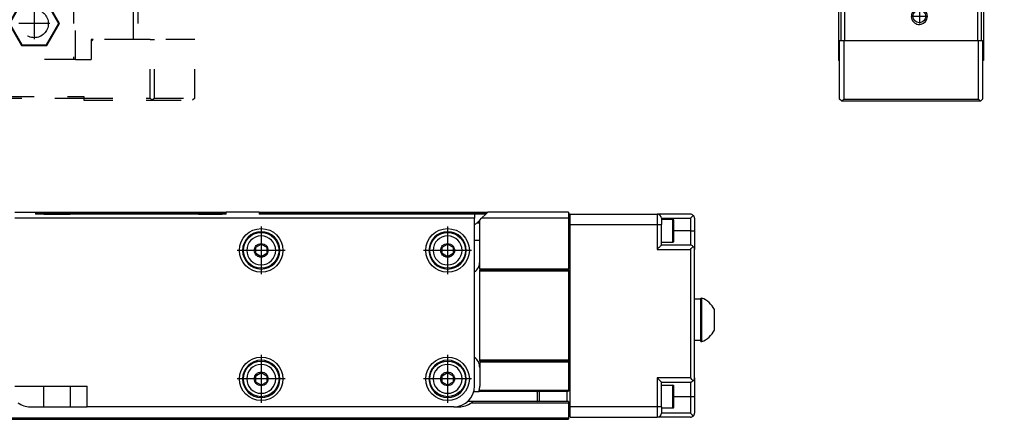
# Model space of a CAD drawing. Header units: inches. Extents: x -235 to 4616, y -109 to 485.
# Tile 28 of 30: x 4378 to 4616, y 92 to 188. Entities that reach past the tile are written whole.
import ezdxf

# ---------------------------------------------------------------- set-up
doc = ezdxf.new("R2010")
doc.units = ezdxf.units.IN
doc.linetypes.add('DASHED', pattern=[15, 7, -8])
doc.linetypes.add('DOT_CENTER', pattern=[14, 12, -1, 0, -1])
doc.layers.add('1', color=7, linetype='Continuous')

# ---------------------------------------------------------------- blocks, each defined once
blk = doc.blocks.new('L-32_CABEZA_1__18', base_point=(4316.43, 168.9))
at = {"color": 2, "linetype": 'DASHED'}
for p, q in [((4336.43, 194.35), (4336.43, 196.6)), ((4386.43, 194.35), (4386.43, 196.6)), ((4317.43, 194.35), (4316.43, 194.35)), ((4316.43, 194.35), (4316.43, 183.5)), ((4317.43, 194.35), (4331.43, 194.35)), ((4317.43, 183.5), (4317.43, 194.35)), ((4331.93, 194.35), (4331.43, 194.35)), ((4331.43, 178.7), (4331.43, 194.35)), ((4336.43, 194.35), (4331.93, 194.35)), ((4331.93, 194.35), (4331.93, 178.7)), ((4338.37, 192.65), (4335.3, 187.35)), ((4337.07, 194.35), (4336.43, 194.35)), ((4350.93, 194.35), (4337.07, 194.35)), ((4344.49, 192.65), (4338.37, 192.65)), ((4338.45, 192.5), (4338.37, 192.65)), ((4344.4, 192.5), (4344.49, 192.65)), ((4347.55, 187.35), (4344.49, 192.65)), ((4351.43, 194.35), (4350.93, 194.35)), ((4350.93, 178.7), (4350.93, 194.35)), ((4351.43, 194.35), (4371.43, 194.35)), ((4351.43, 194.35), (4351.43, 178.7)), ((4371.43, 194.35), (4371.93, 194.35)), ((4371.43, 194.35), (4371.43, 178.7)), ((4385.78, 194.35), (4371.93, 194.35)), ((4371.93, 178.7), (4371.93, 194.35)), ((4378.37, 192.65), (4375.3, 187.35)), ((4384.49, 192.65), (4378.37, 192.65)), ((4378.45, 192.5), (4378.37, 192.65)), ((4384.4, 192.5), (4384.49, 192.65)), ((4387.55, 187.35), (4384.49, 192.65)), ((4386.43, 194.35), (4385.78, 194.35)), ((4390.93, 194.35), (4386.43, 194.35)), ((4391.43, 194.35), (4390.93, 194.35)), ((4390.93, 194.35), (4390.93, 178.7)), ((4391.43, 194.35), (4405.43, 194.35)), ((4391.43, 178.7), (4391.43, 194.35)), ((4405.43, 194.35), (4406.43, 194.35)), ((4405.43, 183.5), (4405.43, 194.35)), ((4406.43, 194.35), (4406.43, 183.5)), ((4338.45, 192.5), (4335.48, 187.35)), ((4344.4, 192.5), (4338.45, 192.5)), ((4347.37, 187.35), (4344.4, 192.5)), ((4378.45, 192.5), (4375.48, 187.35)), ((4384.4, 192.5), (4378.45, 192.5)), ((4387.37, 187.35), (4384.4, 192.5)), ((4335.48, 187.35), (4335.3, 187.35)), ((4338.37, 182.05), (4335.3, 187.35)), ((4338.45, 182.2), (4335.48, 187.35)), ((4347.37, 187.35), (4344.4, 182.2)), ((4347.55, 187.35), (4344.49, 182.05)), ((4347.37, 187.35), (4347.55, 187.35)), ((4375.48, 187.35), (4375.3, 187.35)), ((4375.3, 187.35), (4378.37, 182.05)), ((4375.48, 187.35), (4378.45, 182.2)), ((4384.4, 182.2), (4387.37, 187.35)), ((4384.49, 182.05), (4387.55, 187.35)), ((4387.37, 187.35), (4387.55, 187.35)), ((4316.43, 183.5), (4317.43, 183.5)), ((4316.43, 169.4), (4316.43, 183.5)), ((4317.43, 183.5), (4327.18, 183.5)), ((4317.43, 183.5), (4317.43, 169.4)), ((4327.68, 183.5), (4327.18, 183.5)), ((4327.68, 183), (4327.18, 183.5)), ((4327.68, 183), (4327.68, 183.5)), ((4395.68, 183.5), (4395.18, 183)), ((4395.18, 183.5), (4395.18, 183)), ((4395.68, 183.5), (4395.18, 183.5)), ((4405.43, 183.5), (4395.68, 183.5)), ((4406.43, 183.5), (4405.43, 183.5)), ((4409.43, 183.5), (4406.43, 183.5)), ((4409.43, 183.5), (4410.43, 183.5)), ((4409.43, 169.4), (4409.43, 183.5)), ((4420.17, 183.5), (4410.43, 183.5)), ((4410.43, 169.4), (4410.43, 183.5)), ((4420.17, 169.4), (4420.17, 183.5)), ((4327.68, 178.7), (4327.68, 183)), ((4338.37, 182.05), (4338.45, 182.2)), ((4344.49, 182.05), (4338.37, 182.05)), ((4344.4, 182.2), (4338.45, 182.2)), ((4344.49, 182.05), (4344.4, 182.2)), ((4378.45, 182.2), (4378.37, 182.05)), ((4378.37, 182.05), (4384.49, 182.05)), ((4378.45, 182.2), (4384.4, 182.2)), ((4384.4, 182.2), (4384.49, 182.05)), ((4395.18, 183), (4395.18, 178.7)), ((4327.68, 178.7), (4331.43, 178.7)), ((4331.43, 178.7), (4331.93, 178.7)), ((4350.93, 178.7), (4331.93, 178.7)), ((4351.43, 178.7), (4350.93, 178.7)), ((4351.43, 178.7), (4371.43, 178.7)), ((4371.93, 178.7), (4371.43, 178.7)), ((4390.93, 178.7), (4371.93, 178.7)), ((4391.43, 178.7), (4390.93, 178.7)), ((4391.43, 178.7), (4395.18, 178.7)), ((4316.43, 169.4), (4316.93, 168.9)), ((4316.93, 168.9), (4317.43, 169.4)), ((4329.43, 168.9), (4316.93, 168.9)), ((4317.43, 169.4), (4329.43, 169.4)), ((4329.43, 169.8), (4393.43, 169.8)), ((4329.43, 169.4), (4329.43, 169.8)), ((4329.43, 169.3), (4329.43, 169.4)), ((4393.43, 169.3), (4329.43, 169.3)), ((4329.43, 168.9), (4329.43, 169.3)), ((4393.43, 169.8), (4393.43, 169.4)), ((4393.43, 169.4), (4393.43, 169.3)), ((4393.43, 169.4), (4409.43, 169.4)), ((4393.43, 169.3), (4393.43, 168.9)), ((4393.43, 168.9), (4409.93, 168.9)), ((4409.43, 169.4), (4409.93, 168.9)), ((4410.43, 169.4), (4409.93, 168.9)), ((4409.93, 168.9), (4419.67, 168.9)), ((4410.43, 169.4), (4420.17, 169.4)), ((4420.17, 169.4), (4419.67, 168.9))]:
    blk.add_line(p, q, dxfattribs=at)
for centre in [(4341.43, 187.35), (4381.43, 187.35)]:
    blk.add_circle(centre, 3.4, dxfattribs=at)
for points in [[(4337.07, 194.35), (4337.05, 194.56), (4336.99, 194.98), (4336.92, 195.56), (4336.85, 196.1), (4336.8, 196.43), (4336.78, 196.6)], [(4385.78, 194.35), (4385.81, 194.56), (4385.86, 194.98), (4385.94, 195.56), (4386.01, 196.1), (4386.05, 196.43), (4386.07, 196.6)]]:
    blk.add_open_spline(points, degree=3, knots=[0, 0, 0, 0, 0.63275, 1.265494, 1.768306, 2.271081, 2.271081, 2.271081, 2.271081], dxfattribs=at)
at = {"layer": '1', "color": 2, "linetype": 'DOT_CENTER'}
for p, q in [((4341.43, 191.09), (4341.43, 183.61)), ((4381.43, 191.09), (4381.43, 183.61)), ((4345.17, 187.35), (4337.69, 187.35)), ((4385.17, 187.35), (4377.69, 187.35))]:
    blk.add_line(p, q, dxfattribs=at)
blk = doc.blocks.new('L-32__19', base_point=(796.37, 168.65))
blk.add_blockref('L-32_CABEZA_1__18', (4316.43, 168.9))
blk = doc.blocks.new('A2', base_point=(1171, 212))
blk.add_blockref('L-32__19', (796.37, 168.65))
blk = doc.blocks.new('L-32_PERFIL__20', base_point=(796.37, 91.9))
at = {"color": 7, "linetype": 'Continuous'}
for p, q in [((4376.73, 141.9), (4381.73, 141.9)), ((4487.73, 140.4), (4376.73, 140.4)), ((4381.73, 141.9), (4427.73, 141.9)), ((4381.73, 141.9), (4381.73, 141.4)), ((4381.73, 141.65), (4427.73, 141.65)), ((4383.78, 141.4), (4381.73, 141.4)), ((4383.78, 141.4), (4386.93, 141.4)), ((4386.93, 141.4), (4390.08, 141.4)), ((4421.05, 141.4), (4390.08, 141.4)), ((4421.05, 141.4), (4423.93, 141.4)), ((4423.93, 141.4), (4426.8, 141.4)), ((4427.73, 141.4), (4426.8, 141.4)), ((4435.73, 141.9), (4427.73, 141.9)), ((4427.73, 141.4), (4427.73, 141.9)), ((4435.73, 141.9), (4490.95, 141.9)), ((4435.73, 141.9), (4435.73, 141.4)), ((4435.73, 141.65), (4490.7, 141.65)), ((4487.73, 141.4), (4435.73, 141.4)), ((4490.45, 141.4), (4487.73, 141.4)), ((4487.73, 141.4), (4487.73, 140.4)), ((4487.73, 99.9), (4487.73, 140.4)), ((4488.98, 139.93), (4489.45, 140.4)), ((4489.45, 140.4), (4490.45, 141.4)), ((4510.43, 140.4), (4489.45, 140.4)), ((4490.45, 141.4), (4490.95, 141.9)), ((4510.43, 141.9), (4490.95, 141.9)), ((4510.43, 141.9), (4510.43, 141.4)), ((4510.43, 141.4), (4510.43, 141.3)), ((4510.83, 141.39), (4510.43, 141.4)), ((4510.43, 141.3), (4510.43, 140.89)), ((4510.43, 141.3), (4510.83, 141.3)), ((4510.43, 140.89), (4510.43, 140.4)), ((4510.43, 140.89), (4510.83, 140.89)), ((4510.43, 140.4), (4510.43, 138.89)), ((4510.83, 141.3), (4510.83, 141.39)), ((4510.83, 141.39), (4531.83, 141.39)), ((4510.83, 140.89), (4510.83, 141.3)), ((4510.83, 138.89), (4510.83, 140.89)), ((4539.83, 141.39), (4531.83, 141.39)), ((4532.83, 140.39), (4539.83, 140.39)), ((4532.83, 140.39), (4532.83, 140.14)), ((4539.83, 140.39), (4539.83, 137.39)), ((4540.83, 140.39), (4540.83, 137.39)), ((4488.37, 139.33), (4488.98, 139.33)), ((4488.54, 139.49), (4488.51, 139.46)), ((4488.98, 139.93), (4488.54, 139.49)), ((4488.54, 139.49), (4488.98, 139.49)), ((4488.98, 135.04), (4488.98, 139.93)), ((4510.83, 138.89), (4510.43, 138.89)), ((4510.43, 138.89), (4510.43, 128.15)), ((4510.83, 138.89), (4531.83, 138.89)), ((4510.83, 94.89), (4510.83, 138.89)), ((4531.83, 138.89), (4531.83, 132.89)), ((4531.83, 138.89), (4532.83, 138.89)), ((4532.83, 140.14), (4532.83, 138.89)), ((4532.83, 140.14), (4535.63, 140.14)), ((4532.83, 134.64), (4532.83, 138.89)), ((4535.83, 137.39), (4535.83, 139.94)), ((4535.83, 134.84), (4535.83, 137.39)), ((4539.83, 137.39), (4535.83, 137.39)), ((4539.83, 137.39), (4539.83, 133.89)), ((4540.83, 137.39), (4540.83, 132.89)), ((4434.9, 133.42), (4436.23, 134.18)), ((4434.9, 131.88), (4434.9, 133.42)), ((4436.23, 134.18), (4437.56, 133.42)), ((4437.56, 133.42), (4437.56, 131.88)), ((4479.9, 133.42), (4481.23, 134.18)), ((4479.9, 131.88), (4479.9, 133.42)), ((4481.23, 134.18), (4482.56, 133.42)), ((4482.56, 133.42), (4482.56, 131.88)), ((4488.98, 135.04), (4487.73, 135.04)), ((4488.98, 129.89), (4488.98, 135.04)), ((4532.83, 134.64), (4535.63, 134.64)), ((4532.83, 133.89), (4532.83, 134.64)), ((4539.83, 133.89), (4532.83, 133.89)), ((4436.23, 131.12), (4434.9, 131.88)), ((4437.56, 131.88), (4436.23, 131.12)), ((4481.23, 131.12), (4479.9, 131.88)), ((4482.56, 131.88), (4481.23, 131.12)), ((4531.83, 132.89), (4539.83, 132.89)), ((4539.83, 132.89), (4539.83, 101.89)), ((4540.83, 120.89), (4540.83, 132.89)), ((4488.98, 128.15), (4488.98, 129.89)), ((4488.98, 128.15), (4488.98, 127.9)), ((4510.43, 128.15), (4488.98, 128.15)), ((4510.43, 127.9), (4488.98, 127.9)), ((4488.98, 127.65), (4488.98, 127.9)), ((4510.43, 127.65), (4488.98, 127.65)), ((4488.98, 106.15), (4488.98, 127.65)), ((4510.43, 127.9), (4510.43, 128.15)), ((4510.43, 127.9), (4510.43, 127.65)), ((4510.43, 127.65), (4510.43, 106.15)), ((4542.33, 120.89), (4540.83, 120.89)), ((4540.83, 110.89), (4540.83, 120.89)), ((4542.33, 121.14), (4542.58, 121.14)), ((4542.33, 120.89), (4542.33, 121.14)), ((4542.33, 110.89), (4542.33, 120.89)), ((4542.58, 110.64), (4542.58, 121.14)), ((4545.63, 113.39), (4545.63, 118.39)), ((4540.83, 101.89), (4540.83, 110.89)), ((4542.33, 110.89), (4540.83, 110.89)), ((4542.33, 110.64), (4542.33, 110.89)), ((4542.33, 110.64), (4542.58, 110.64)), ((4488.98, 105.9), (4488.98, 106.15)), ((4510.43, 106.15), (4488.98, 106.15)), ((4488.98, 105.9), (4488.98, 105.65)), ((4488.98, 105.9), (4510.43, 105.9)), ((4488.98, 105.65), (4488.98, 104.39)), ((4510.43, 105.65), (4488.98, 105.65)), ((4510.43, 106.15), (4510.43, 105.9)), ((4510.43, 105.9), (4510.43, 105.65)), ((4510.43, 105.65), (4510.43, 98.9)), ((4434.9, 102.42), (4436.23, 103.18)), ((4434.9, 100.88), (4434.9, 102.42)), ((4436.23, 103.18), (4437.56, 102.42)), ((4437.56, 102.42), (4437.56, 100.88)), ((4479.9, 102.42), (4481.23, 103.18)), ((4479.9, 100.88), (4479.9, 102.42)), ((4481.23, 103.18), (4482.56, 102.42)), ((4482.56, 102.42), (4482.56, 100.88)), ((4488.98, 104.39), (4488.98, 99.9)), ((4376.73, 99.9), (4383.78, 99.9)), ((4383.78, 99.9), (4386.93, 99.9)), ((4383.78, 94.9), (4383.78, 99.9)), ((4386.93, 99.9), (4390.08, 99.9)), ((4390.08, 99.9), (4394.23, 99.9)), ((4390.08, 99.9), (4390.08, 94.9)), ((4394.23, 94.9), (4394.23, 99.9)), ((4436.23, 100.12), (4434.9, 100.88)), ((4437.56, 100.88), (4436.23, 100.12)), ((4481.23, 100.12), (4479.9, 100.88)), ((4482.56, 100.88), (4481.23, 100.12)), ((4531.83, 101.89), (4531.83, 94.89)), ((4539.83, 101.89), (4531.83, 101.89)), ((4532.83, 100.14), (4532.83, 100.89)), ((4532.83, 100.89), (4539.83, 100.89)), ((4532.83, 98.54), (4532.83, 100.14)), ((4532.83, 100.14), (4535.63, 100.14)), ((4535.83, 97.39), (4535.83, 99.94)), ((4539.83, 100.89), (4539.83, 97.39)), ((4540.83, 101.89), (4540.83, 97.39)), ((4487.56, 98.64), (4488.82, 98.64)), ((4488.82, 98.65), (4510.03, 98.65)), ((4488.88, 98.9), (4510.43, 98.9)), ((4502.83, 98.39), (4503.08, 98.65)), ((4502.83, 98.39), (4502.83, 96.39)), ((4503.33, 98.65), (4503.33, 96.15)), ((4510.03, 98.65), (4510.03, 96.15)), ((4510.03, 98.65), (4510.43, 98.65)), ((4510.43, 98.9), (4510.43, 98.65)), ((4532.83, 96.25), (4532.83, 98.54)), ((4487.3, 96.16), (4486.04, 96.16)), ((4486.98, 95.9), (4503.33, 95.89)), ((4510.03, 96.15), (4487.29, 96.15)), ((4502.83, 96.39), (4503.07, 96.15)), ((4503.33, 95.89), (4510.03, 95.89)), ((4510.43, 96.15), (4510.03, 96.15)), ((4510.03, 95.89), (4510.43, 95.9)), ((4510.43, 96.15), (4510.43, 95.9)), ((4510.43, 95.9), (4510.43, 94.89)), ((4532.83, 94.89), (4532.83, 96.25)), ((4535.83, 94.84), (4535.83, 97.39)), ((4535.83, 97.39), (4539.83, 97.39)), ((4539.83, 97.39), (4539.83, 93.39)), ((4540.83, 97.39), (4540.83, 93.39)), ((4380.48, 94.9), (4383.78, 94.9)), ((4383.78, 94.9), (4390.08, 94.9)), ((4390.08, 94.9), (4392.18, 94.9)), ((4392.18, 94.9), (4394.23, 94.9)), ((4420.8, 94.9), (4394.23, 94.9)), ((4423.93, 94.9), (4420.8, 94.9)), ((4427.05, 94.9), (4423.93, 94.9)), ((4482.73, 94.9), (4427.05, 94.9)), ((4482.73, 94.9), (4483.98, 94.9)), ((4510.83, 94.89), (4510.43, 94.89)), ((4510.43, 94.89), (4510.43, 92.89)), ((4510.43, 92.89), (4510.83, 92.89)), ((4510.43, 92.89), (4510.43, 92.15)), ((4510.83, 92.89), (4510.83, 94.89)), ((4531.83, 94.89), (4510.83, 94.89)), ((4510.83, 92.39), (4510.83, 92.89)), ((4531.83, 94.89), (4531.83, 92.39)), ((4532.83, 94.89), (4531.83, 94.89)), ((4532.83, 94.89), (4532.83, 94.64)), ((4532.83, 94.64), (4532.83, 93.39)), ((4532.83, 94.64), (4535.63, 94.64)), ((4539.83, 93.39), (4532.83, 93.39)), ((4510.43, 92.15), (830.43, 92.15)), ((830.43, 91.9), (4510.43, 91.9)), ((4510.43, 92.15), (4510.43, 91.9)), ((4510.83, 92.39), (4531.83, 92.39)), ((4539.83, 92.39), (4531.83, 92.39))]:
    blk.add_line(p, q, dxfattribs=at)
for centre, radius in [((4436.23, 132.65), 5.25), ((4481.23, 132.65), 5.25), ((4436.23, 132.65), 4.3), ((4481.23, 132.65), 4.3), ((4436.23, 101.65), 5.25), ((4436.23, 101.65), 4.3), ((4481.23, 101.65), 5.25), ((4481.23, 101.65), 4.3)]:
    blk.add_circle(centre, radius, dxfattribs=at)
for centre, radius, start, end in [((4531.83, 140.39), 1, 0, 90), ((4539.83, 140.39), 1, 45, 90), ((4539.83, 140.39), 1, 360, 45), ((4484.98, 143), 5, 303.367, 312.7693), ((4484.98, 143), 5, 312.7693, 315), ((4535.63, 139.94), 0.2, 0, 90), ((4436.23, 132.65), 4.5, 90, 270), ((4436.23, 132.65), 3.49, 90, 180), ((4436.23, 132.65), 4.5, 270, 90), ((4436.23, 132.65), 3.49, 0, 90), ((4481.23, 132.65), 4.5, 90, 270), ((4481.23, 132.65), 3.49, 90, 180), ((4481.23, 132.65), 4.5, 270, 90), ((4481.23, 132.65), 3.49, 0, 90), ((4535.63, 134.84), 0.198, 269.3031, 0.6969), ((4539.83, 132.89), 1, 45, 90), ((4539.83, 132.89), 1, 360, 45), ((4436.23, 132.65), 3.49, 180, 270), ((4436.23, 132.65), 3.49, 270, 360), ((4481.23, 132.65), 3.49, 180, 270), ((4481.23, 132.65), 3.49, 270, 360), ((4485.98, 129.89), 3, 305.6853, 0), ((4540.61, 115.89), 5.61, 26.4789, 69.443), ((4540.61, 115.89), 5.61, 290.557, 333.5211), ((4436.23, 101.65), 4.5, 90, 270), ((4436.23, 101.65), 3.49, 90, 180), ((4436.23, 101.65), 4.5, 270, 90), ((4436.23, 101.65), 3.49, 0, 90), ((4481.23, 101.65), 4.5, 90, 270), ((4481.23, 101.65), 3.49, 90, 180), ((4481.23, 101.65), 4.5, 270, 90), ((4481.23, 101.65), 3.49, 0, 90), ((4485.98, 104.39), 3, 360, 54.3147), ((4436.23, 101.65), 3.49, 180, 270), ((4436.23, 101.65), 3.49, 270, 360), ((4481.23, 101.65), 3.49, 180, 270), ((4481.23, 101.65), 3.49, 270, 360), ((4482.73, 99.9), 5, 270, 360), ((4483.98, 99.9), 5, 348.4677, 360), ((4535.63, 99.94), 0.2, 0, 90), ((4539.83, 101.89), 1, 270, 315), ((4539.83, 101.89), 1, 315, 0), ((4483.98, 99.9), 5, 345.5272, 348.4677), ((4483.98, 99.9), 5, 345.3899, 345.5272), ((4380.48, 99.9), 5, 233.1343, 269.9868), ((4483.98, 99.9), 5, 270, 306.8775), ((4483.98, 99.9), 5, 306.8775, 311.4166), ((4483.98, 99.9), 5, 311.4166, 311.6098), ((4531.83, 93.39), 1, 270, 0), ((4535.63, 94.84), 0.2, 270, 0), ((4539.83, 93.39), 1, 315, 0), ((4539.83, 93.39), 1, 270, 315)]:
    blk.add_arc(centre, radius, start, end, dxfattribs=at)
for points, knots in [([(4531.83, 141.39), (4531.83, 141.39), (4531.83, 141.38), (4531.83, 141.34), (4531.83, 141.29), (4531.83, 141.2), (4531.83, 141.06), (4531.83, 140.87), (4531.83, 140.65), (4531.83, 140.39), (4531.83, 140.11), (4531.83, 139.76), (4531.83, 139.35), (4531.83, 139.05), (4531.83, 138.89)], [0, 0, 0, 0, 0.009736, 0.041006, 0.095856, 0.174957, 0.318883, 0.505703, 0.731918, 0.991677, 1.2772, 1.579617, 2.044978, 2.5, 2.5, 2.5, 2.5]), ([(4539.83, 140.39), (4539.95, 140.52), (4540.19, 140.75), (4540.42, 140.99), (4540.53, 141.1)], [0, 0, 0, 0, 0.523121, 1, 1, 1, 1]), ([(4535.63, 135.64), (4535.63, 135.66), (4535.63, 135.7), (4535.63, 135.79), (4535.63, 135.93), (4535.63, 136.2), (4535.63, 136.61), (4535.63, 137.16), (4535.63, 137.76), (4535.63, 138.39), (4535.63, 139.02), (4535.63, 139.53), (4535.63, 139.9), (4535.63, 140.06), (4535.63, 140.14)], [0, 0, 0, 0, 0.056887, 0.113775, 0.266984, 0.480217, 0.933993, 1.500284, 2.107347, 2.75, 3.392653, 3.999716, 4.259292, 4.5, 4.5, 4.5, 4.5]), ([(4535.63, 134.64), (4535.63, 134.66), (4535.63, 134.7), (4535.63, 134.79), (4535.63, 134.93), (4535.63, 135.13), (4535.63, 135.38), (4535.63, 135.55), (4535.63, 135.64)], [0, 0, 0, 0, 0.056887, 0.113775, 0.266984, 0.480217, 0.720587, 1, 1, 1, 1]), ([(4539.83, 137.39), (4539.89, 137.39), (4540.01, 137.39), (4540.2, 137.39), (4540.37, 137.39), (4540.52, 137.39), (4540.65, 137.39), (4540.74, 137.39), (4540.79, 137.39), (4540.82, 137.39), (4540.83, 137.39)], [0, 0, 0, 0, 0.187366, 0.368095, 0.549009, 0.707107, 0.835816, 0.929788, 0.964894, 1, 1, 1, 1]), ([(4436.23, 130.99), (4435.99, 131.02), (4435.54, 131.07), (4435, 131.48), (4434.65, 132.02), (4434.53, 132.65), (4434.64, 133.28), (4435, 133.82), (4435.54, 134.23), (4435.99, 134.28), (4436.23, 134.31)], [0, 0, 0, 0, 0.693252, 1.340512, 1.960659, 2.592206, 3.223327, 3.843038, 4.490706, 5.184408, 5.184408, 5.184408, 5.184408]), ([(4436.23, 134.31), (4436.46, 134.28), (4436.91, 134.23), (4437.46, 133.82), (4437.81, 133.28), (4437.93, 132.65), (4437.81, 132.02), (4437.46, 131.48), (4436.91, 131.07), (4436.46, 131.02), (4436.23, 130.99)], [0, 0, 0, 0, 0.693252, 1.340512, 1.960659, 2.592206, 3.223327, 3.843038, 4.490706, 5.184408, 5.184408, 5.184408, 5.184408]), ([(4481.23, 130.99), (4480.99, 131.02), (4480.54, 131.07), (4480, 131.48), (4479.65, 132.02), (4479.53, 132.65), (4479.64, 133.28), (4480, 133.82), (4480.54, 134.23), (4480.99, 134.28), (4481.23, 134.31)], [0, 0, 0, 0, 0.693252, 1.340512, 1.960659, 2.592206, 3.223327, 3.843038, 4.490706, 5.184408, 5.184408, 5.184408, 5.184408]), ([(4481.23, 134.31), (4481.46, 134.28), (4481.91, 134.23), (4482.46, 133.82), (4482.81, 133.28), (4482.93, 132.65), (4482.81, 132.02), (4482.46, 131.48), (4481.91, 131.07), (4481.46, 131.02), (4481.23, 130.99)], [0, 0, 0, 0, 0.693252, 1.340512, 1.960659, 2.592206, 3.223327, 3.843038, 4.490706, 5.184408, 5.184408, 5.184408, 5.184408]), ([(4531.83, 132.89), (4531.88, 132.95), (4531.99, 133.06), (4532.16, 133.22), (4532.31, 133.38), (4532.45, 133.51), (4532.58, 133.65), (4532.68, 133.75), (4532.77, 133.84), (4532.81, 133.88), (4532.83, 133.89)], [0, 0, 0, 0, 0.236399, 0.468857, 0.693274, 0.905549, 1.023906, 1.262263, 1.338239, 1.414215, 1.414215, 1.414215, 1.414215]), ([(4539.83, 132.89), (4539.95, 133.02), (4540.19, 133.25), (4540.42, 133.49), (4540.53, 133.6)], [0, 0, 0, 0, 0.523121, 1, 1, 1, 1]), ([(4436.23, 99.99), (4435.99, 100.02), (4435.54, 100.07), (4435, 100.48), (4434.65, 101.02), (4434.53, 101.65), (4434.64, 102.28), (4435, 102.82), (4435.54, 103.23), (4435.99, 103.28), (4436.23, 103.31)], [0, 0, 0, 0, 0.693252, 1.340512, 1.960659, 2.592206, 3.223327, 3.843038, 4.490706, 5.184408, 5.184408, 5.184408, 5.184408]), ([(4436.23, 103.31), (4436.46, 103.28), (4436.91, 103.23), (4437.46, 102.82), (4437.81, 102.28), (4437.93, 101.65), (4437.81, 101.02), (4437.46, 100.48), (4436.91, 100.07), (4436.46, 100.02), (4436.23, 99.99)], [0, 0, 0, 0, 0.693252, 1.340512, 1.960659, 2.592206, 3.223327, 3.843038, 4.490706, 5.184408, 5.184408, 5.184408, 5.184408]), ([(4481.23, 99.99), (4480.99, 100.02), (4480.54, 100.07), (4480, 100.48), (4479.65, 101.02), (4479.53, 101.65), (4479.64, 102.28), (4480, 102.82), (4480.54, 103.23), (4480.99, 103.28), (4481.23, 103.31)], [0, 0, 0, 0, 0.693252, 1.340512, 1.960659, 2.592206, 3.223327, 3.843038, 4.490706, 5.184408, 5.184408, 5.184408, 5.184408]), ([(4481.23, 103.31), (4481.46, 103.28), (4481.91, 103.23), (4482.46, 102.82), (4482.81, 102.28), (4482.93, 101.65), (4482.81, 101.02), (4482.46, 100.48), (4481.91, 100.07), (4481.46, 100.02), (4481.23, 99.99)], [0, 0, 0, 0, 0.693252, 1.340512, 1.960659, 2.592206, 3.223327, 3.843038, 4.490706, 5.184408, 5.184408, 5.184408, 5.184408]), ([(4532.83, 100.89), (4532.81, 100.91), (4532.78, 100.94), (4532.69, 101.03), (4532.6, 101.13), (4532.47, 101.25), (4532.33, 101.39), (4532.17, 101.55), (4532, 101.72), (4531.88, 101.84), (4531.83, 101.89)], [0, 0, 0, 0, 0.070145, 0.140289, 0.357415, 0.48844, 0.671538, 0.934003, 1.171986, 1.414215, 1.414215, 1.414215, 1.414215]), ([(4535.63, 94.64), (4535.63, 94.66), (4535.63, 94.7), (4535.63, 94.79), (4535.63, 94.93), (4535.63, 95.2), (4535.63, 95.61), (4535.63, 96.16), (4535.63, 96.76), (4535.63, 97.39), (4535.63, 98.02), (4535.63, 98.63), (4535.63, 99.17), (4535.63, 99.58), (4535.63, 99.86), (4535.63, 100), (4535.63, 100.09), (4535.63, 100.12), (4535.63, 100.14)], [0, 0, 0, 0, 0.056887, 0.113775, 0.268798, 0.480217, 0.933993, 1.500284, 2.107347, 2.75, 3.392653, 3.999716, 4.566007, 5.019783, 5.231202, 5.386225, 5.443113, 5.5, 5.5, 5.5, 5.5]), ([(4540.53, 101.19), (4540.42, 101.3), (4540.19, 101.53), (4539.95, 101.77), (4539.83, 101.89)], [0, 0, 0, 0, 0.476879, 1, 1, 1, 1]), ([(4539.83, 97.39), (4539.89, 97.39), (4540.01, 97.39), (4540.2, 97.39), (4540.37, 97.39), (4540.52, 97.39), (4540.65, 97.39), (4540.74, 97.39), (4540.79, 97.39), (4540.82, 97.39), (4540.83, 97.39)], [0, 0, 0, 0, 0.187366, 0.368095, 0.549009, 0.707107, 0.835816, 0.929788, 0.964894, 1, 1, 1, 1]), ([(4540.53, 92.69), (4540.42, 92.8), (4540.19, 93.03), (4539.95, 93.27), (4539.83, 93.39)], [0, 0, 0, 0, 0.476879, 1, 1, 1, 1])]:
    blk.add_open_spline(points, degree=3, knots=knots, dxfattribs=at)
at = {"layer": '1', "color": 2, "linetype": 'DOT_CENTER'}
for p, q in [((4436.23, 138.43), (4436.23, 126.88)), ((4481.23, 138.43), (4481.23, 126.88)), ((4436.23, 137.6), (4436.23, 127.7)), ((4481.23, 137.6), (4481.23, 127.7)), ((4442, 132.65), (4430.45, 132.65)), ((4441.18, 132.65), (4431.28, 132.65)), ((4487, 132.65), (4475.45, 132.65)), ((4486.18, 132.65), (4476.28, 132.65)), ((4436.23, 107.43), (4436.23, 95.88)), ((4481.23, 107.43), (4481.23, 95.88)), ((4436.23, 106.6), (4436.23, 96.7)), ((4481.23, 106.6), (4481.23, 96.7)), ((4442, 101.65), (4430.45, 101.65)), ((4441.18, 101.65), (4431.28, 101.65)), ((4487, 101.65), (4475.45, 101.65)), ((4486.18, 101.65), (4476.28, 101.65))]:
    blk.add_line(p, q, dxfattribs=at)
blk = doc.blocks.new('L-32__21', base_point=(796.37, 91.9))
blk.add_blockref('L-32_PERFIL__20', (796.37, 91.9))
blk = doc.blocks.new('B1', base_point=(1171, 116.9))
blk.add_blockref('L-32__21', (796.37, 91.9))
blk = doc.blocks.new('L-32_CABEZA_1__26', base_point=(4575.63, 169.15))
at = {"color": 7, "linetype": 'Continuous'}
for p, q in [((4610.13, 183.5), (4610.13, 192.98)), ((4610.63, 193.98), (4610.63, 187.35)), ((4575.63, 190.7), (4575.63, 187.35)), ((4576.13, 190.7), (4576.13, 183.5)), ((4577.13, 183.5), (4577.13, 190.7)), ((4609.13, 191.85), (4609.13, 183.5)), ((4575.63, 187.35), (4575.63, 187.1)), ((4575.63, 187.1), (4575.63, 178.7)), ((4610.63, 187.35), (4610.63, 187.1)), ((4610.63, 187.1), (4610.63, 178.7)), ((4575.88, 183), (4575.88, 183.25)), ((4576.13, 183.5), (4576.13, 183.25)), ((4576.88, 183.25), (4576.88, 169.4)), ((4609.38, 169.4), (4609.38, 183.25)), ((4610.13, 183.25), (4610.13, 183.5)), ((4610.38, 183.25), (4610.38, 183)), ((4575.88, 182.75), (4575.88, 183)), ((4575.88, 178.7), (4575.88, 182.75)), ((4610.38, 183), (4610.38, 182.75)), ((4610.38, 182.75), (4610.38, 178.7)), ((4575.88, 178.45), (4575.88, 178.7)), ((4575.88, 169.8), (4575.88, 178.45)), ((4610.38, 178.7), (4610.38, 178.45)), ((4610.38, 178.45), (4610.38, 169.8)), ((4575.88, 169.55), (4575.88, 169.8)), ((4575.88, 169.4), (4575.88, 169.55)), ((4582.28, 169.15), (4582.8, 169.15)), ((4582.8, 169.15), (4583.98, 169.15)), ((4583.98, 169.15), (4585.28, 169.15)), ((4585.28, 169.15), (4588.28, 169.15)), ((4588.28, 169.15), (4589.98, 169.15)), ((4596.28, 169.15), (4597.98, 169.15)), ((4597.98, 169.15), (4599.28, 169.15)), ((4599.28, 169.15), (4602.28, 169.15)), ((4602.28, 169.15), (4603.46, 169.15)), ((4603.46, 169.15), (4603.98, 169.15)), ((4610.38, 169.8), (4610.38, 169.55)), ((4610.38, 169.55), (4610.38, 169.4))]:
    blk.add_line(p, q, dxfattribs=at)
blk = doc.blocks.new('L-32_CABEZA__27', base_point=(4575.63, 168.65))
at = {"color": 7, "linetype": 'Continuous'}
for p, q in [((4610.13, 183.5), (4610.13, 192.98)), ((4610.63, 193.98), (4610.63, 187.35)), ((4575.63, 190.7), (4575.63, 187.35)), ((4576.13, 190.7), (4576.13, 183.5)), ((4577.13, 183.5), (4577.13, 190.7)), ((4609.13, 191.85), (4609.13, 183.5)), ((4575.63, 187.35), (4575.63, 187.1)), ((4575.63, 187.1), (4575.63, 178.7)), ((4610.63, 187.35), (4610.63, 187.1)), ((4610.63, 187.1), (4610.63, 178.7)), ((4575.88, 183), (4575.88, 183.25)), ((4575.88, 183.25), (4576.13, 183.25)), ((4576.13, 183.5), (4576.13, 183.25)), ((4576.13, 183.25), (4576.88, 183.25)), ((4576.88, 183.25), (4576.88, 169.4)), ((4576.88, 183.25), (4577.13, 183.25)), ((4577.13, 183.25), (4577.13, 183.5)), ((4577.13, 183.25), (4609.13, 183.25)), ((4609.13, 183.5), (4609.13, 183.25)), ((4609.13, 183.25), (4609.38, 183.25)), ((4609.38, 169.4), (4609.38, 183.25)), ((4609.38, 183.25), (4610.13, 183.25)), ((4610.13, 183.25), (4610.13, 183.5)), ((4610.13, 183.25), (4610.38, 183.25)), ((4610.38, 183.25), (4610.38, 183)), ((4575.88, 182.75), (4575.88, 183)), ((4575.88, 178.7), (4575.88, 182.75)), ((4610.38, 183), (4610.38, 182.75)), ((4610.38, 182.75), (4610.38, 178.7)), ((4575.63, 178.7), (4575.63, 178.45)), ((4575.88, 178.45), (4575.63, 178.45)), ((4575.88, 178.45), (4575.88, 178.7)), ((4575.88, 169.8), (4575.88, 178.45)), ((4610.38, 178.7), (4610.38, 178.45)), ((4610.38, 178.45), (4610.38, 169.8)), ((4610.63, 178.45), (4610.38, 178.45)), ((4610.63, 178.7), (4610.63, 178.45)), ((4575.88, 169.55), (4575.88, 169.8)), ((4575.88, 169.4), (4575.88, 169.55)), ((4575.88, 169.15), (4575.88, 169.4)), ((4576.38, 168.65), (4575.88, 169.15)), ((4576.38, 168.65), (4576.88, 169.15)), ((4576.88, 169.4), (4576.88, 169.15)), ((4576.88, 169.15), (4582.28, 169.15)), ((4582.28, 169.15), (4582.8, 169.15)), ((4582.8, 169.15), (4583.98, 169.15)), ((4583.98, 169.15), (4585.28, 169.15)), ((4585.28, 169.15), (4588.28, 169.15)), ((4588.28, 169.15), (4589.98, 169.15)), ((4589.98, 169.15), (4596.28, 169.15)), ((4596.28, 169.15), (4597.98, 169.15)), ((4597.98, 169.15), (4599.28, 169.15)), ((4599.28, 169.15), (4602.28, 169.15)), ((4602.28, 169.15), (4603.46, 169.15)), ((4603.46, 169.15), (4603.98, 169.15)), ((4603.98, 169.15), (4609.38, 169.15)), ((4609.38, 169.15), (4609.38, 169.4)), ((4609.38, 169.15), (4609.88, 168.65)), ((4609.88, 168.65), (4610.38, 169.15)), ((4610.38, 169.8), (4610.38, 169.55)), ((4610.38, 169.55), (4610.38, 169.4)), ((4610.38, 169.4), (4610.38, 169.15)), ((4609.88, 168.65), (4576.38, 168.65))]:
    blk.add_line(p, q, dxfattribs=at)
blk.add_circle((4595.13, 189.1), 1.55, dxfattribs=at)
for start, end in [(125.0636, 360), (360, 54.9364)]:
    blk.add_arc((4595.13, 189.1), 1.95, start, end, dxfattribs=at)
at = {"layer": '1', "color": 2, "linetype": 'DOT_CENTER'}
for p, q in [((4595.13, 190.81), (4595.13, 187.4)), ((4596.84, 189.1), (4593.43, 189.1))]:
    blk.add_line(p, q, dxfattribs=at)
blk = doc.blocks.new('L-32_PERFIL__28', base_point=(4565.63, 190.7))
at = {"color": 7, "linetype": 'Continuous'}
for p, q in [((4567.13, 255.1), (4565.63, 253.6)), ((4579.38, 255.1), (4567.13, 255.1)), ((4574.63, 254.6), (4568.63, 254.6)), ((4579.88, 254.6), (4574.63, 254.6)), ((4601.63, 254.8), (4579.64, 254.8)), ((4601.38, 254.6), (4579.88, 254.6)), ((4605.63, 254.6), (4601.38, 254.6)), ((4601.88, 255.1), (4608.63, 255.1)), ((4612.63, 254.6), (4605.63, 254.6)), ((4608.88, 254.85), (4608.88, 254.8)), ((4608.88, 254.8), (4608.88, 254.6)), ((4611.38, 254.8), (4608.88, 254.8)), ((4611.38, 254.85), (4611.38, 254.8)), ((4611.38, 254.8), (4611.38, 254.6)), ((4611.63, 255.1), (4615.38, 255.1)), ((4612.63, 254.6), (4612.63, 254.35)), ((4612.63, 253.6), (4612.63, 254.35)), ((4615.63, 249.4), (4615.63, 254.85)), ((4565.63, 253.6), (4565.63, 252.35)), ((4565.63, 252.35), (4565.63, 243.4)), ((4566.13, 252.1), (4566.13, 251.85)), ((4567.13, 252.1), (4567.13, 245.6)), ((4573.63, 253.6), (4568.63, 253.6)), ((4573.63, 249.1), (4573.63, 253.6)), ((4574.63, 253.6), (4574.63, 250.6)), ((4605.63, 253.6), (4574.63, 253.6)), ((4605.63, 253.6), (4605.63, 251.1)), ((4606.63, 253.6), (4608.99, 253.6)), ((4606.63, 253.6), (4606.64, 253.56)), ((4606.64, 253.56), (4606.63, 251.1)), ((4608.88, 251.82), (4610.13, 252.54)), ((4610.13, 252.54), (4611.38, 251.82)), ((4611.28, 253.6), (4612.63, 253.6)), ((4614.13, 252.1), (4614.13, 250.1)), ((4615.13, 246.6), (4615.13, 252.1)), ((4566.13, 251.85), (4566.13, 250.6)), ((4566.13, 250.6), (4566.13, 247.6)), ((4568.88, 249.82), (4570.13, 250.54)), ((4568.88, 248.38), (4568.88, 249.82)), ((4570.13, 250.54), (4571.38, 249.82)), ((4571.38, 249.82), (4571.38, 248.38)), ((4574.63, 249.1), (4574.63, 250.6)), ((4608.88, 251.7), (4608.88, 251.82)), ((4608.88, 250.38), (4608.88, 251.7)), ((4610.13, 249.66), (4608.88, 250.38)), ((4611.38, 250.38), (4610.13, 249.66)), ((4611.38, 251.82), (4611.38, 250.38)), ((4614.13, 250.1), (4614.13, 247.6)), ((4566.13, 247.6), (4566.13, 244.6)), ((4570.13, 247.66), (4568.88, 248.38)), ((4571.38, 248.38), (4570.13, 247.66)), ((4573.63, 249.1), (4574.53, 249.1)), ((4574.53, 249.1), (4574.63, 249.1)), ((4610.13, 246.6), (4610.13, 247.6)), ((4610.13, 247.6), (4614.13, 247.6)), ((4615.33, 249.1), (4615.63, 249.4)), ((4615.33, 249.1), (4615.63, 248.8)), ((4615.63, 249.4), (4615.63, 248.8)), ((4615.63, 241.1), (4615.63, 248.8)), ((4567.13, 245.6), (4570.13, 245.6)), ((4570.13, 245.6), (4570.13, 244.6)), ((4614.13, 246.6), (4610.13, 246.6)), ((4614.13, 246.6), (4614.13, 242.1)), ((4615.13, 240.6), (4615.13, 246.6)), ((4566.13, 243.4), (4565.63, 243.4)), ((4566.13, 244.6), (4566.13, 243.4)), ((4566.13, 243.4), (4566.13, 242.6)), ((4566.13, 242.6), (4566.13, 225.85)), ((4567.13, 244.6), (4567.13, 214)), ((4567.13, 244.6), (4570.13, 244.6)), ((4614.13, 242.1), (4614.13, 217.79)), ((4615.13, 223.1), (4615.13, 240.6)), ((4566.13, 225.85), (4566.13, 214)), ((4565.63, 225.35), (4565.63, 211)), ((4615.38, 223.1), (4615.13, 223.1)), ((4615.13, 217.6), (4615.13, 223.1)), ((4615.63, 217.9), (4615.63, 222.85)), ((4612.19, 212.8), (4614.13, 217.79)), ((4613.13, 212.44), (4615.13, 217.6)), ((4615.01, 216.26), (4615.61, 217.81)), ((4566.13, 214), (4566.13, 210.75)), ((4567.13, 214), (4569.13, 214)), ((4569.13, 214), (4569.13, 213)), ((4567.13, 211.38), (4567.13, 213)), ((4569.13, 213), (4567.13, 213)), ((4612.19, 212.8), (4603.38, 212.8)), ((4611.81, 211.8), (4603.38, 211.8)), ((4609.93, 206.99), (4611.81, 211.8)), ((4610.93, 206.8), (4613.13, 212.44)), ((4612.19, 211.8), (4611.81, 211.8)), ((4565.88, 210.75), (4566.13, 210.75)), ((4566.13, 210.75), (4566.13, 205.6)), ((4567.88, 210.22), (4569.13, 210.94)), ((4567.88, 208.77), (4567.88, 210.22)), ((4569.13, 210.94), (4570.38, 210.22)), ((4570.38, 210.22), (4570.38, 208.77)), ((4602.13, 209.02), (4603.38, 209.74)), ((4603.38, 209.74), (4604.63, 209.02)), ((4567.13, 206), (4567.13, 207.61)), ((4569.13, 208.05), (4567.88, 208.77)), ((4570.38, 208.77), (4569.13, 208.05)), ((4602.13, 207.58), (4602.13, 209.02)), ((4603.38, 206.86), (4602.13, 207.58)), ((4604.63, 207.58), (4603.38, 206.86)), ((4604.63, 209.02), (4604.63, 207.58)), ((4609.93, 204.8), (4609.93, 206.99)), ((4566.1, 203.62), (4566.1, 205.6)), ((4566.1, 205.6), (4566.13, 205.6)), ((4566.13, 205.6), (4566.13, 205)), ((4566.13, 205), (4566.13, 203.62)), ((4567.13, 206), (4569.13, 206)), ((4567.13, 205), (4567.13, 195.7)), ((4567.13, 205), (4569.13, 205)), ((4569.13, 206), (4569.13, 205)), ((4609.93, 204.8), (4603.38, 204.8)), ((4610.93, 203.8), (4610.93, 206.8)), ((4566.13, 203.62), (4566.1, 203.62)), ((4566.13, 203.62), (4566.13, 203.6)), ((4566.13, 195.7), (4566.13, 203.6)), ((4609.93, 203.8), (4603.38, 203.8)), ((4609.93, 195.7), (4609.93, 203.8)), ((4610.93, 203.8), (4610.93, 195.7)), ((4605.93, 191.7), (4571.13, 191.7)), ((4575.63, 190.7), (4571.13, 190.7)), ((4576.13, 190.7), (4575.63, 190.7)), ((4605.93, 190.7), (4576.13, 190.7))]:
    blk.add_line(p, q, dxfattribs=at)
for centre, radius in [((4610.13, 251.1), 2.55), ((4570.13, 249.1), 2.55), ((4591.63, 234.6), 4), ((4569.13, 209.5), 2.55), ((4603.38, 208.3), 2.55)]:
    blk.add_circle(centre, radius, dxfattribs=at)
for centre, radius, start, end in [((4568.63, 252.1), 2.5, 90.0049, 179.9679), ((4574.63, 253.6), 1, 90, 135), ((4579.38, 254.85), 0.25, 0, 90), ((4579.88, 254.85), 0.25, 180, 192.2282), ((4579.88, 254.85), 0.25, 192.2282, 270), ((4601.38, 254.85), 0.25, 270, 360), ((4601.88, 254.85), 0.25, 90, 180), ((4605.63, 253.6), 1, 45, 90), ((4608.63, 254.85), 0.25, 360, 90), ((4611.63, 254.85), 0.25, 90, 180), ((4612.63, 252.1), 2.5, 360, 90), ((4615.38, 254.85), 0.25, 0, 90), ((4565.88, 252.35), 0.25, 180, 270), ((4565.88, 251.85), 0.25, 0, 90), ((4568.63, 252.1), 1.5, 90.0309, 179.9691), ((4574.63, 253.6), 1, 135, 180), ((4605.63, 253.6), 1, 0, 45), ((4610.13, 251.1), 2.75, 114.62, 180), ((4610.13, 251.1), 2.75, 65.38, 114.62), ((4610.13, 251.1), 2.75, 0, 65.38), ((4612.63, 252.1), 1.5, 0, 90), ((4570.13, 249.1), 2.75, 0, 180), ((4610.13, 251.1), 4.5, 180, 270), ((4610.13, 251.1), 3.5, 180, 270), ((4610.13, 251.1), 2.75, 180, 0), ((4570.13, 249.1), 2.75, 180, 0), ((4570.13, 249.1), 4.5, 270, 0), ((4570.13, 249.1), 3.5, 270, 0), ((4614.13, 246.6), 1, 45, 90), ((4614.13, 246.6), 1, 0, 45), ((4567.13, 244.6), 1, 135, 180), ((4567.13, 244.6), 1, 90, 135), ((4615.38, 240.6), 0.25, 90, 180), ((4615.38, 241.1), 0.25, 270, 0.0001), ((4588.43, 235.92), 1.5, 297.8716, 17.1284), ((4590.31, 237.8), 1.5, 252.8716, 332.1284), ((4592.96, 237.8), 1.5, 207.8716, 287.1284), ((4594.84, 235.92), 1.5, 162.8716, 242.1284), ((4588.43, 233.27), 1.5, 342.8716, 62.1284), ((4594.84, 233.27), 1.5, 117.8716, 197.1284), ((4590.31, 231.4), 1.5, 27.8716, 107.1284), ((4592.96, 231.4), 1.5, 72.8716, 152.1284), ((4565.88, 225.85), 0.25, 270, 0), ((4565.88, 225.35), 0.25, 90, 180), ((4615.38, 222.85), 0.25, 0, 90), ((4615.38, 217.9), 0.25, 338.6933, 0), ((4567.13, 214), 1, 180, 225), ((4569.13, 209.5), 4.5, 270, 90), ((4614.59, 215.88), 0.25, 68.3115, 96.4417), ((4614.78, 216.35), 0.25, 248.3115, 338.6933), ((4567.13, 214), 1, 225, 270), ((4569.13, 209.5), 2.75, 0, 136.6582), ((4569.13, 209.5), 3.5, 270, 90), ((4603.38, 208.3), 4.5, 90, 270), ((4603.38, 208.3), 3.5, 90, 270), ((4612.19, 212.8), 1, 270, 304.3747), ((4612.19, 212.8), 1, 304.3747, 338.7495), ((4565.88, 211), 0.25, 180, 270), ((4569.13, 209.5), 2.75, 136.6582, 180), ((4569.13, 209.5), 2.75, 180, 223.3418), ((4569.13, 209.5), 2.75, 223.3418, 0), ((4603.38, 208.3), 2.75, 0, 180), ((4603.38, 208.3), 2.75, 180, 0), ((4567.13, 205), 1, 135, 180), ((4567.13, 205), 1, 90, 135), ((4609.93, 203.8), 1, 45, 90), ((4609.93, 203.8), 1, 0, 45), ((4571.13, 195.7), 5, 180, 270), ((4571.13, 195.7), 4, 180, 270), ((4605.93, 195.7), 4, 270, 0), ((4605.93, 195.7), 5, 339.9322, 360), ((4605.93, 195.7), 5, 270, 327.0649), ((4605.93, 195.7), 5, 327.0649, 339.9322)]:
    blk.add_arc(centre, radius, start, end, dxfattribs=at)
for points, knots in [([(4568.63, 253.6), (4568.63, 253.66), (4568.63, 253.78), (4568.63, 253.97), (4568.63, 254.14), (4568.63, 254.3), (4568.63, 254.42), (4568.63, 254.51), (4568.63, 254.56), (4568.63, 254.59), (4568.63, 254.6)], [0, 0, 0, 0, 0.1873655, 0.3680947, 0.5490094, 0.7071068, 0.8358161, 0.9297883, 0.9648942, 1, 1, 1, 1]), ([(4567.13, 252.1), (4567.07, 252.1), (4566.95, 252.1), (4566.77, 252.1), (4566.59, 252.1), (4566.44, 252.1), (4566.31, 252.1), (4566.22, 252.1), (4566.17, 252.1), (4566.14, 252.1), (4566.13, 252.1)], [0, 0, 0, 0, 0.187366, 0.368095, 0.549009, 0.707107, 0.835816, 0.929788, 0.965043, 1.001188, 1.001188, 1.001188, 1.001188]), ([(4574.63, 253.6), (4574.51, 253.72), (4574.27, 253.96), (4574.04, 254.19), (4573.93, 254.31)], [0, 0, 0, 0, 0.523121, 1, 1, 1, 1]), ([(4606.34, 254.31), (4606.23, 254.19), (4605.99, 253.96), (4605.76, 253.72), (4605.63, 253.6)], [0, 0, 0, 0, 0.476879, 1, 1, 1, 1]), ([(4614.13, 252.1), (4614.2, 252.1), (4614.32, 252.1), (4614.5, 252.1), (4614.68, 252.1), (4614.83, 252.1), (4614.96, 252.1), (4615.04, 252.1), (4615.1, 252.1), (4615.12, 252.1), (4615.13, 252.1)], [0, 0, 0, 0, 0.187366, 0.368095, 0.549009, 0.707107, 0.835816, 0.929788, 0.964894, 1, 1, 1, 1]), ([(4605.63, 251.1), (4605.7, 251.1), (4605.82, 251.1), (4606, 251.1), (4606.18, 251.1), (4606.33, 251.1), (4606.46, 251.1), (4606.54, 251.1), (4606.6, 251.1), (4606.62, 251.1), (4606.63, 251.1)], [0, 0, 0, 0, 0.187366, 0.368095, 0.549009, 0.707107, 0.835816, 0.929788, 0.964894, 1, 1, 1, 1]), ([(4614.84, 247.31), (4614.73, 247.19), (4614.49, 246.96), (4614.26, 246.72), (4614.13, 246.6)], [0, 0, 0, 0, 0.476879, 1, 1, 1, 1]), ([(4566.43, 245.31), (4566.54, 245.19), (4566.77, 244.96), (4567.01, 244.72), (4567.13, 244.6)], [0, 0, 0, 0, 0.476879, 1, 1, 1, 1]), ([(4614.13, 217.79), (4614.2, 217.77), (4614.33, 217.75), (4614.51, 217.72), (4614.68, 217.69), (4614.82, 217.66), (4614.94, 217.64), (4615.02, 217.62), (4615.09, 217.61), (4615.12, 217.6), (4615.13, 217.6)], [0, 0, 0, 0, 0.196972, 0.386249, 0.561235, 0.715332, 0.802831, 0.937119, 0.977285, 1.017452, 1.017452, 1.017452, 1.017452]), ([(4567.13, 214), (4567.01, 213.87), (4566.77, 213.64), (4566.54, 213.4), (4566.43, 213.29)], [0, 0, 0, 0, 0.523121, 1, 1, 1, 1]), ([(4603.38, 212.8), (4603.38, 212.74), (4603.38, 212.61), (4603.38, 212.43), (4603.38, 212.26), (4603.38, 212.1), (4603.38, 211.97), (4603.38, 211.89), (4603.38, 211.83), (4603.38, 211.81), (4603.38, 211.8)], [0, 0, 0, 0, 0.187366, 0.368095, 0.549009, 0.707107, 0.835816, 0.929788, 0.964894, 1, 1, 1, 1]), ([(4612.76, 211.97), (4612.67, 212.1), (4612.49, 212.37), (4612.3, 212.65), (4612.19, 212.8)], [0, 0, 0, 0, 0.4506699, 1, 1, 1, 1]), ([(4610.93, 206.8), (4610.92, 206.8), (4610.89, 206.81), (4610.82, 206.82), (4610.74, 206.84), (4610.62, 206.86), (4610.48, 206.89), (4610.31, 206.92), (4610.13, 206.95), (4610, 206.97), (4609.93, 206.99)], [0, 0, 0, 0, 0.040166, 0.080333, 0.214666, 0.30212, 0.456217, 0.631203, 0.82048, 1.017452, 1.017452, 1.017452, 1.017452]), ([(4566.43, 205.7), (4566.54, 205.59), (4566.77, 205.35), (4567.01, 205.12), (4567.13, 205)], [0, 0, 0, 0, 0.476879, 1, 1, 1, 1]), ([(4603.38, 204.8), (4603.38, 204.79), (4603.38, 204.76), (4603.38, 204.71), (4603.38, 204.62), (4603.38, 204.5), (4603.38, 204.34), (4603.38, 204.17), (4603.38, 203.98), (4603.38, 203.86), (4603.38, 203.8)], [0, 0, 0, 0, 0.035106, 0.070212, 0.164184, 0.292893, 0.450991, 0.631905, 0.812634, 1, 1, 1, 1]), ([(4609.93, 203.8), (4610.06, 203.92), (4610.29, 204.16), (4610.53, 204.39), (4610.64, 204.51)], [0, 0, 0, 0, 0.523121, 1, 1, 1, 1]), ([(4566.13, 195.7), (4566.15, 195.7), (4566.17, 195.7), (4566.22, 195.7), (4566.31, 195.7), (4566.44, 195.7), (4566.59, 195.7), (4566.77, 195.7), (4566.95, 195.7), (4567.07, 195.7), (4567.13, 195.7)], [0, 0, 0, 0, 0.035106, 0.070212, 0.164184, 0.292893, 0.450991, 0.631905, 0.812634, 1, 1, 1, 1]), ([(4610.93, 195.7), (4610.92, 195.7), (4610.9, 195.7), (4610.84, 195.7), (4610.76, 195.7), (4610.63, 195.7), (4610.48, 195.7), (4610.3, 195.7), (4610.12, 195.7), (4610, 195.7), (4609.93, 195.7)], [0, 0, 0, 0, 0.035106, 0.070212, 0.164184, 0.292893, 0.450991, 0.631905, 0.812634, 1, 1, 1, 1]), ([(4571.13, 191.7), (4571.13, 191.64), (4571.13, 191.51), (4571.13, 191.33), (4571.13, 191.16), (4571.13, 191), (4571.13, 190.87), (4571.13, 190.79), (4571.13, 190.73), (4571.13, 190.71), (4571.13, 190.7)], [0, 0, 0, 0, 0.187366, 0.368095, 0.549009, 0.707107, 0.835816, 0.929788, 0.964894, 1, 1, 1, 1]), ([(4605.93, 191.7), (4605.93, 191.64), (4605.93, 191.51), (4605.93, 191.33), (4605.93, 191.16), (4605.93, 191), (4605.93, 190.87), (4605.93, 190.79), (4605.93, 190.73), (4605.93, 190.71), (4605.93, 190.7)], [0, 0, 0, 0, 0.187366, 0.368095, 0.549009, 0.707107, 0.835816, 0.929788, 0.964894, 1, 1, 1, 1])]:
    blk.add_open_spline(points, degree=3, knots=knots, dxfattribs=at)
at = {"layer": '1', "color": 2, "linetype": 'DOT_CENTER'}
for p, q in [((4570.13, 252.12), (4570.13, 246.07)), ((4610.13, 254.12), (4610.13, 248.07)), ((4610.13, 254.12), (4610.13, 248.07)), ((4613.16, 251.1), (4607.11, 251.1)), ((4613.16, 251.1), (4607.11, 251.1)), ((4573.16, 249.1), (4567.11, 249.1)), ((4591.63, 239), (4591.63, 230.2)), ((4596.03, 234.6), (4587.23, 234.6)), ((4569.13, 212.52), (4569.13, 206.47)), ((4569.13, 212.52), (4569.13, 206.47)), ((4572.16, 209.5), (4566.11, 209.5)), ((4572.16, 209.5), (4566.11, 209.5)), ((4603.38, 211.32), (4603.38, 205.27)), ((4606.41, 208.3), (4600.36, 208.3)), ((4566.13, 195.7), (4566.13, 205))]:
    blk.add_line(p, q, dxfattribs=at)
blk = doc.blocks.new('L-32__29', base_point=(4565.63, 168.65))
for name, p in [('L-32_PERFIL__28', (4565.63, 190.7)), ('L-32_CABEZA_1__26', (4575.63, 169.15)), ('L-32_CABEZA__27', (4575.63, 168.65))]:
    blk.add_blockref(name, p)
blk = doc.blocks.new('C1', base_point=(4590.63, 212))
blk.add_blockref('L-32__29', (4565.63, 168.65))

msp = doc.modelspace()

# ---------------------------------------------------------------- block references
for name, p in [('A2', (1171, 212)), ('C1', (4590.63, 212)), ('B1', (1171, 116.9))]:
    msp.add_blockref(name, p)

doc.saveas('drawing.dxf')
